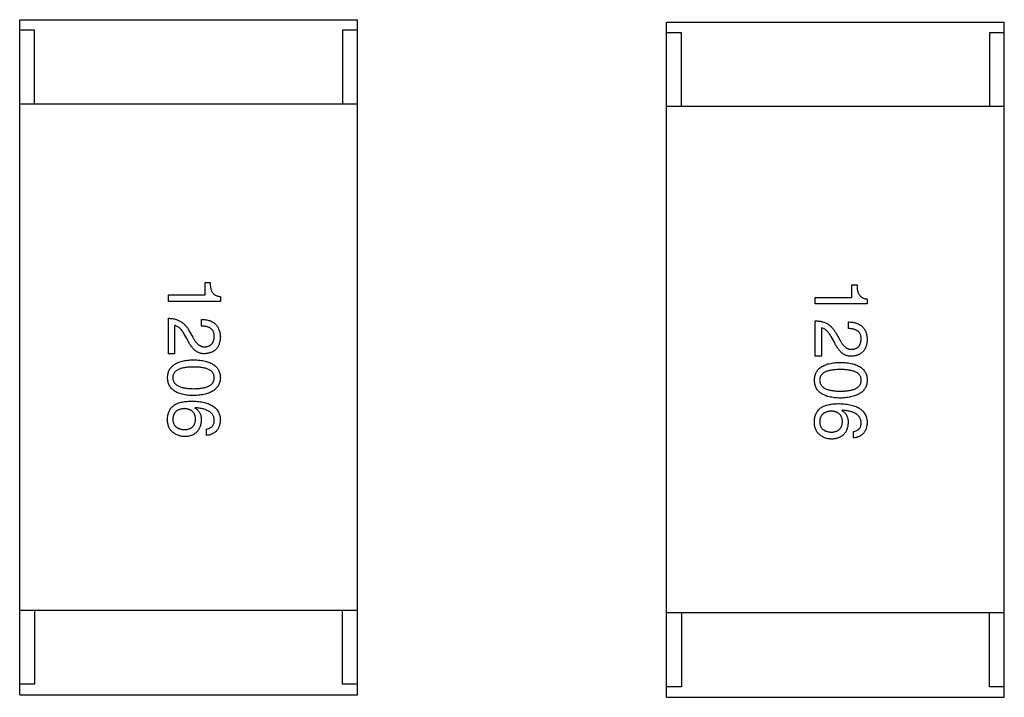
# Model space of a CAD drawing. Header units: inches. Extents: x -36 to 490, y -51 to 98.
# Tile 25 of 153: x 347.64 to 352.31, y 17.94 to 21.15. Entities that reach past the tile are written whole.
import ezdxf

# ---------------------------------------------------------------- set-up
doc = ezdxf.new("R2010")
doc.units = ezdxf.units.IN
doc.header["$LTSCALE"] = 1.21
doc.header["$MEASUREMENT"] = 0
doc.layers.get('0').update_dxf_attribs({"linetype": 'CONTINUOUS'})

msp = doc.modelspace()

# ---------------------------------------------------------------- linework, layer by layer
at = {"color": 7, "linetype": 'Continuous'}
for p, q in [((347.6409, 17.9487), (347.6409, 21.1487)), ((347.6409, 21.1487), (349.2409, 21.1487)), ((349.2409, 17.9487), (349.2409, 21.1487)), ((350.7053, 17.9369), (350.7053, 21.1369)), ((350.7053, 21.1369), (352.3053, 21.1369)), ((352.3053, 17.9369), (352.3053, 21.1369)), ((347.7109, 21.0987), (347.6409, 21.0987)), ((347.7109, 20.7487), (347.7109, 21.0987)), ((349.1709, 21.0987), (349.1709, 20.7487)), ((349.2409, 21.0987), (349.1709, 21.0987)), ((350.7753, 21.0869), (350.7053, 21.0869)), ((350.7753, 20.7369), (350.7753, 21.0869)), ((352.2353, 21.0869), (352.2353, 20.7369)), ((352.3053, 21.0869), (352.2353, 21.0869)), ((349.2409, 20.7487), (347.6409, 20.7487)), ((352.3053, 20.7369), (350.7053, 20.7369)), ((348.5191, 19.8444), (348.5191, 19.9031)), ((348.5191, 19.9031), (348.5437, 19.9031)), ((351.5835, 19.8326), (351.5835, 19.8913)), ((351.5835, 19.8913), (351.6081, 19.8913)), ((348.3456, 19.813), (348.3456, 19.8444)), ((348.3456, 19.8444), (348.5191, 19.8444)), ((348.5915, 19.8362), (348.5915, 19.813)), ((351.41, 19.8012), (351.41, 19.8326)), ((351.41, 19.8326), (351.5835, 19.8326)), ((351.6559, 19.8244), (351.6559, 19.8012)), ((348.5915, 19.813), (348.3456, 19.813)), ((351.6559, 19.8012), (351.41, 19.8012)), ((348.3456, 19.5654), (348.3456, 19.7334)), ((348.3743, 19.6993), (348.3743, 19.5654)), ((348.5027, 19.6966), (348.5027, 19.728)), ((351.41, 19.5536), (351.41, 19.7216)), ((351.4387, 19.6875), (351.4387, 19.5536)), ((351.5671, 19.6847), (351.5671, 19.7162)), ((348.4358, 19.6323), (348.4207, 19.6583)), ((348.4426, 19.6761), (348.4617, 19.6433)), ((351.5002, 19.6205), (351.4852, 19.6465)), ((351.507, 19.6643), (351.5262, 19.6315)), ((348.3743, 19.5654), (348.3456, 19.5654)), ((351.4387, 19.5536), (351.41, 19.5536)), ((348.4726, 19.3093), (348.4713, 19.308)), ((351.5371, 19.2975), (351.5357, 19.2962)), ((348.5259, 19.1782), (348.5259, 19.2082)), ((351.5904, 19.1664), (351.5904, 19.1964)), ((349.2409, 18.3487), (347.6409, 18.3487)), ((347.7109, 18.3487), (347.7109, 17.9987)), ((349.1709, 17.9987), (349.1709, 18.3487)), ((352.3053, 18.3369), (350.7053, 18.3369)), ((350.7753, 18.3369), (350.7753, 17.9869)), ((352.2353, 17.9869), (352.2353, 18.3369)), ((347.7109, 17.9987), (347.6409, 17.9987)), ((349.2409, 17.9987), (349.1709, 17.9987)), ((350.7753, 17.9869), (350.7053, 17.9869)), ((352.3053, 17.9869), (352.2353, 17.9869)), ((347.6409, 17.9487), (349.2409, 17.9487)), ((350.7053, 17.9369), (352.3053, 17.9369))]:
    msp.add_line(p, q, dxfattribs=at)
for points, knots in [([(348.5437, 19.9031), (348.5436, 19.9006), (348.5434, 19.8958), (348.5438, 19.8888), (348.5444, 19.8822), (348.5456, 19.876), (348.547, 19.8703), (348.549, 19.865), (348.5513, 19.8601), (348.5542, 19.8557), (348.5573, 19.8516), (348.561, 19.8481), (348.5651, 19.845), (348.5695, 19.8423), (348.5744, 19.8401), (348.5797, 19.8383), (348.5855, 19.837), (348.5894, 19.8365), (348.5915, 19.8362)], [0, 0, 0, 0, 0.080662, 0.15593, 0.227718, 0.294732, 0.358439, 0.419473, 0.476988, 0.533074, 0.588133, 0.642473, 0.69686, 0.752836, 0.81038, 0.870689, 0.933341, 1, 1, 1, 1]), ([(351.6081, 19.8913), (351.608, 19.8888), (351.6079, 19.884), (351.6082, 19.877), (351.6089, 19.8704), (351.61, 19.8642), (351.6115, 19.8584), (351.6135, 19.8531), (351.6158, 19.8483), (351.6186, 19.8439), (351.6218, 19.8398), (351.6255, 19.8363), (351.6295, 19.8332), (351.634, 19.8305), (351.6389, 19.8283), (351.6442, 19.8265), (351.6499, 19.8252), (351.6539, 19.8247), (351.6559, 19.8244)], [0, 0, 0, 0, 0.080662, 0.15593, 0.227718, 0.294732, 0.358439, 0.419473, 0.476988, 0.533074, 0.588133, 0.642473, 0.69686, 0.752836, 0.81038, 0.870689, 0.933341, 1, 1, 1, 1]), ([(348.3456, 19.7334), (348.3483, 19.7333), (348.3537, 19.7331), (348.3617, 19.7323), (348.3693, 19.7311), (348.3767, 19.7294), (348.3838, 19.7274), (348.3906, 19.7248), (348.3971, 19.7219), (348.4033, 19.7185), (348.4093, 19.7147), (348.4149, 19.7104), (348.4203, 19.7058), (348.4253, 19.7006), (348.4301, 19.6952), (348.4346, 19.6892), (348.4388, 19.6828), (348.4413, 19.6783), (348.4426, 19.6761)], [0, 0, 0, 0, 0.069512, 0.136307, 0.201431, 0.265186, 0.327322, 0.388242, 0.448098, 0.507757, 0.566952, 0.626243, 0.686026, 0.745963, 0.807549, 0.869906, 0.934172, 1, 1, 1, 1]), ([(348.4207, 19.6583), (348.419, 19.6612), (348.4158, 19.6669), (348.4104, 19.6746), (348.4048, 19.6813), (348.3991, 19.687), (348.3932, 19.6917), (348.3871, 19.6953), (348.3808, 19.698), (348.3764, 19.6989), (348.3743, 19.6993)], [0, 0, 0, 0, 0.158292, 0.304606, 0.440272, 0.565336, 0.681745, 0.791834, 0.896966, 1, 1, 1, 1]), ([(348.5027, 19.728), (348.5062, 19.7279), (348.5129, 19.7276), (348.5228, 19.7265), (348.5319, 19.7247), (348.5404, 19.7223), (348.5483, 19.7193), (348.5555, 19.7156), (348.5621, 19.7112), (348.568, 19.7062), (348.5733, 19.7006), (348.5779, 19.6943), (348.5818, 19.6873), (348.5851, 19.6798), (348.5877, 19.6715), (348.5897, 19.6627), (348.591, 19.6532), (348.5913, 19.6467), (348.5915, 19.6433)], [0, 0, 0, 0, 0.074935, 0.145873, 0.212498, 0.27598, 0.33603, 0.394042, 0.450372, 0.505546, 0.560812, 0.616481, 0.673265, 0.732328, 0.7938, 0.858943, 0.92718, 1, 1, 1, 1]), ([(348.5628, 19.6474), (348.5628, 19.6493), (348.5627, 19.6531), (348.5619, 19.6585), (348.5608, 19.6636), (348.5592, 19.6684), (348.557, 19.6727), (348.5544, 19.6768), (348.5514, 19.6804), (348.5478, 19.6836), (348.5438, 19.6866), (348.5393, 19.6892), (348.5343, 19.6912), (348.5289, 19.6931), (348.523, 19.6945), (348.5166, 19.6956), (348.5098, 19.6963), (348.5051, 19.6965), (348.5027, 19.6966)], [0, 0, 0, 0, 0.065945, 0.127767, 0.186553, 0.242898, 0.297728, 0.351599, 0.404854, 0.459191, 0.515338, 0.573322, 0.634405, 0.698538, 0.767039, 0.84022, 0.917406, 1, 1, 1, 1]), ([(351.41, 19.7216), (351.4128, 19.7215), (351.4182, 19.7213), (351.4261, 19.7205), (351.4338, 19.7193), (351.4412, 19.7176), (351.4483, 19.7156), (351.4551, 19.713), (351.4616, 19.7101), (351.4678, 19.7067), (351.4738, 19.7029), (351.4794, 19.6986), (351.4847, 19.694), (351.4898, 19.6888), (351.4946, 19.6834), (351.499, 19.6774), (351.5033, 19.671), (351.5058, 19.6665), (351.507, 19.6643)], [0, 0, 0, 0, 0.069512, 0.136307, 0.201431, 0.265186, 0.327322, 0.388242, 0.448098, 0.507757, 0.566952, 0.626243, 0.686026, 0.745963, 0.807549, 0.869906, 0.934172, 1, 1, 1, 1]), ([(351.4852, 19.6465), (351.4835, 19.6494), (351.4802, 19.6551), (351.4748, 19.6628), (351.4693, 19.6695), (351.4636, 19.6752), (351.4577, 19.6798), (351.4515, 19.6835), (351.4453, 19.6862), (351.4409, 19.687), (351.4387, 19.6875)], [0, 0, 0, 0, 0.158292, 0.304606, 0.440272, 0.565336, 0.681745, 0.791834, 0.896966, 1, 1, 1, 1]), ([(351.5671, 19.7162), (351.5706, 19.716), (351.5774, 19.7158), (351.5872, 19.7147), (351.5964, 19.7129), (351.6049, 19.7105), (351.6128, 19.7075), (351.62, 19.7038), (351.6265, 19.6994), (351.6325, 19.6944), (351.6378, 19.6888), (351.6423, 19.6824), (351.6462, 19.6755), (351.6495, 19.6679), (351.6522, 19.6597), (351.6541, 19.6509), (351.6555, 19.6414), (351.6558, 19.6348), (351.6559, 19.6315)], [0, 0, 0, 0, 0.074935, 0.145873, 0.212498, 0.27598, 0.33603, 0.394042, 0.450372, 0.505546, 0.560812, 0.616481, 0.673265, 0.732328, 0.7938, 0.858943, 0.92718, 1, 1, 1, 1]), ([(351.6273, 19.6356), (351.6272, 19.6375), (351.6271, 19.6413), (351.6264, 19.6467), (351.6252, 19.6518), (351.6236, 19.6566), (351.6215, 19.6609), (351.6189, 19.665), (351.6158, 19.6686), (351.6122, 19.6718), (351.6082, 19.6748), (351.6037, 19.6773), (351.5988, 19.6794), (351.5934, 19.6813), (351.5875, 19.6827), (351.5811, 19.6838), (351.5743, 19.6845), (351.5696, 19.6847), (351.5671, 19.6847)], [0, 0, 0, 0, 0.065945, 0.127767, 0.186553, 0.242898, 0.297728, 0.351599, 0.404854, 0.459191, 0.515338, 0.573322, 0.634405, 0.698538, 0.767039, 0.84022, 0.917406, 1, 1, 1, 1]), ([(348.4617, 19.6433), (348.4627, 19.6413), (348.4647, 19.6376), (348.4679, 19.6322), (348.4711, 19.6272), (348.4744, 19.6226), (348.4778, 19.6184), (348.4812, 19.6145), (348.4847, 19.6111), (348.4883, 19.6081), (348.4919, 19.6054), (348.4956, 19.6032), (348.4994, 19.6014), (348.5032, 19.5999), (348.5071, 19.5989), (348.511, 19.5982), (348.5151, 19.598), (348.5177, 19.5981), (348.5191, 19.5982)], [0, 0, 0, 0, 0.084365, 0.165386, 0.24176, 0.314729, 0.38433, 0.449952, 0.513164, 0.5734, 0.630824, 0.68644, 0.740136, 0.792605, 0.844515, 0.896112, 0.947763, 1, 1, 1, 1]), ([(348.5915, 19.6433), (348.5913, 19.6403), (348.5909, 19.6345), (348.5896, 19.626), (348.5878, 19.6182), (348.5855, 19.6108), (348.5827, 19.604), (348.5793, 19.5977), (348.5755, 19.592), (348.5711, 19.5868), (348.5662, 19.5822), (348.5608, 19.5781), (348.5549, 19.5746), (348.5484, 19.5717), (348.5415, 19.5693), (348.534, 19.5674), (348.526, 19.5661), (348.5205, 19.5656), (348.5177, 19.5654)], [0, 0, 0, 0, 0.074847, 0.14558, 0.212628, 0.276599, 0.337792, 0.396608, 0.453638, 0.509854, 0.565589, 0.621545, 0.678777, 0.737222, 0.798388, 0.862259, 0.929312, 1, 1, 1, 1]), ([(348.5191, 19.5982), (348.5208, 19.5983), (348.5241, 19.5986), (348.529, 19.5995), (348.5335, 19.6007), (348.5377, 19.6022), (348.5416, 19.6041), (348.5451, 19.6063), (348.5483, 19.6089), (348.5513, 19.6118), (348.5538, 19.6151), (348.5561, 19.6187), (348.558, 19.6227), (348.5597, 19.6269), (348.5609, 19.6316), (348.5619, 19.6365), (348.5625, 19.6418), (348.5627, 19.6455), (348.5628, 19.6474)], [0, 0, 0, 0, 0.069456, 0.136175, 0.198596, 0.258993, 0.316838, 0.37342, 0.428889, 0.48454, 0.540119, 0.597644, 0.65702, 0.718534, 0.783117, 0.851564, 0.923888, 1, 1, 1, 1]), ([(348.5177, 19.5654), (348.5156, 19.5654), (348.5115, 19.5652), (348.5054, 19.5658), (348.4994, 19.5668), (348.4936, 19.5684), (348.4879, 19.5707), (348.4824, 19.5735), (348.477, 19.5768), (348.4719, 19.5808), (348.4668, 19.5852), (348.4619, 19.5903), (348.4571, 19.5959), (348.4525, 19.6021), (348.4481, 19.6088), (348.4438, 19.6161), (348.4396, 19.624), (348.4371, 19.6295), (348.4358, 19.6323)], [0, 0, 0, 0, 0.055083, 0.109453, 0.162685, 0.21614, 0.26961, 0.324284, 0.380202, 0.437433, 0.497084, 0.559152, 0.624288, 0.692446, 0.763862, 0.838743, 0.917269, 1, 1, 1, 1]), ([(351.5822, 19.5536), (351.5801, 19.5535), (351.576, 19.5534), (351.5699, 19.554), (351.5639, 19.555), (351.558, 19.5566), (351.5524, 19.5589), (351.5469, 19.5617), (351.5415, 19.565), (351.5363, 19.569), (351.5312, 19.5734), (351.5263, 19.5785), (351.5216, 19.5841), (351.517, 19.5903), (351.5125, 19.597), (351.5082, 19.6043), (351.5041, 19.6122), (351.5015, 19.6177), (351.5002, 19.6205)], [0, 0, 0, 0, 0.055083, 0.109453, 0.162685, 0.21614, 0.26961, 0.324284, 0.380202, 0.437433, 0.497084, 0.559152, 0.624288, 0.692446, 0.763862, 0.838743, 0.917269, 1, 1, 1, 1]), ([(351.5262, 19.6315), (351.5272, 19.6295), (351.5292, 19.6257), (351.5323, 19.6204), (351.5356, 19.6154), (351.5389, 19.6108), (351.5423, 19.6066), (351.5457, 19.6027), (351.5491, 19.5993), (351.5527, 19.5963), (351.5563, 19.5936), (351.56, 19.5914), (351.5638, 19.5896), (351.5676, 19.5881), (351.5715, 19.5871), (351.5755, 19.5864), (351.5795, 19.5861), (351.5822, 19.5863), (351.5835, 19.5864)], [0, 0, 0, 0, 0.084365, 0.165386, 0.24176, 0.314729, 0.38433, 0.449952, 0.513164, 0.5734, 0.630824, 0.68644, 0.740136, 0.792605, 0.844515, 0.896112, 0.947763, 1, 1, 1, 1]), ([(351.6559, 19.6315), (351.6557, 19.6285), (351.6553, 19.6227), (351.6541, 19.6142), (351.6522, 19.6064), (351.65, 19.599), (351.6471, 19.5922), (351.6438, 19.5859), (351.6399, 19.5802), (351.6356, 19.575), (351.6307, 19.5704), (351.6253, 19.5663), (351.6193, 19.5628), (351.6129, 19.5599), (351.6059, 19.5575), (351.5985, 19.5556), (351.5905, 19.5543), (351.585, 19.5538), (351.5822, 19.5536)], [0, 0, 0, 0, 0.074847, 0.14558, 0.212628, 0.276599, 0.337792, 0.396608, 0.453638, 0.509854, 0.565589, 0.621545, 0.678777, 0.737222, 0.798388, 0.862259, 0.929312, 1, 1, 1, 1]), ([(351.5835, 19.5864), (351.5852, 19.5865), (351.5886, 19.5868), (351.5934, 19.5877), (351.5979, 19.5889), (351.6021, 19.5904), (351.606, 19.5923), (351.6096, 19.5945), (351.6128, 19.5971), (351.6157, 19.6), (351.6183, 19.6033), (351.6206, 19.6069), (351.6225, 19.6108), (351.6241, 19.6151), (351.6253, 19.6198), (351.6264, 19.6247), (351.627, 19.63), (351.6272, 19.6337), (351.6273, 19.6356)], [0, 0, 0, 0, 0.069456, 0.136175, 0.198596, 0.258993, 0.316838, 0.37342, 0.428889, 0.48454, 0.540119, 0.597644, 0.65702, 0.718534, 0.783117, 0.851564, 0.923888, 1, 1, 1, 1]), ([(348.3415, 19.4517), (348.3416, 19.455), (348.3419, 19.4615), (348.3435, 19.4709), (348.3461, 19.4796), (348.3495, 19.4878), (348.3539, 19.4953), (348.3593, 19.5022), (348.3656, 19.5085), (348.3729, 19.5141), (348.3811, 19.5191), (348.3903, 19.5234), (348.4004, 19.5272), (348.4114, 19.5303), (348.4233, 19.5328), (348.4362, 19.5346), (348.45, 19.5359), (348.4595, 19.5362), (348.4644, 19.5364)], [0, 0, 0, 0, 0.059135, 0.115606, 0.169241, 0.221578, 0.273261, 0.324749, 0.377329, 0.431642, 0.488541, 0.548597, 0.612232, 0.680174, 0.752504, 0.829777, 0.912307, 1, 1, 1, 1]), ([(348.4644, 19.5023), (348.4605, 19.5022), (348.4528, 19.5022), (348.4416, 19.5015), (348.4312, 19.5006), (348.4216, 19.4993), (348.4128, 19.4974), (348.4047, 19.4954), (348.3973, 19.4928), (348.3908, 19.4898), (348.3849, 19.4865), (348.3799, 19.4827), (348.3756, 19.4785), (348.3722, 19.4739), (348.3694, 19.469), (348.3674, 19.4635), (348.3663, 19.4577), (348.3662, 19.4538), (348.3661, 19.4517)], [0, 0, 0, 0, 0.096457, 0.187288, 0.27178, 0.350132, 0.423455, 0.491343, 0.554037, 0.612253, 0.666313, 0.717038, 0.764921, 0.811214, 0.856775, 0.902988, 0.950234, 1, 1, 1, 1]), ([(348.4644, 19.5364), (348.4695, 19.5362), (348.4794, 19.5359), (348.4936, 19.5346), (348.5069, 19.5328), (348.5193, 19.5303), (348.5307, 19.5272), (348.5411, 19.5234), (348.5505, 19.5191), (348.559, 19.5141), (348.5665, 19.5085), (348.5731, 19.5022), (348.5786, 19.4953), (348.5832, 19.4878), (348.5868, 19.4796), (348.5894, 19.4709), (348.591, 19.4615), (348.5913, 19.455), (348.5915, 19.4517)], [0, 0, 0, 0, 0.088823, 0.172287, 0.250296, 0.323438, 0.392244, 0.456221, 0.516635, 0.573871, 0.628, 0.680335, 0.731489, 0.782557, 0.834044, 0.886738, 0.942089, 1, 1, 1, 1]), ([(348.5628, 19.4517), (348.5627, 19.4538), (348.5626, 19.4577), (348.5614, 19.4636), (348.5595, 19.4689), (348.5568, 19.4739), (348.5532, 19.4785), (348.549, 19.4827), (348.5439, 19.4865), (348.5381, 19.4898), (348.5316, 19.4928), (348.5242, 19.4954), (348.5161, 19.4974), (348.5073, 19.4993), (348.4977, 19.5006), (348.4873, 19.5015), (348.4761, 19.5022), (348.4684, 19.5022), (348.4644, 19.5023)], [0, 0, 0, 0, 0.049764, 0.097007, 0.143217, 0.188577, 0.235116, 0.282997, 0.333719, 0.387776, 0.445989, 0.508679, 0.576563, 0.649481, 0.728235, 0.812722, 0.903548, 1, 1, 1, 1]), ([(351.4059, 19.4399), (351.4061, 19.4432), (351.4064, 19.4497), (351.408, 19.4591), (351.4105, 19.4678), (351.4139, 19.476), (351.4184, 19.4835), (351.4238, 19.4904), (351.4301, 19.4967), (351.4374, 19.5022), (351.4456, 19.5073), (351.4547, 19.5116), (351.4648, 19.5154), (351.4758, 19.5185), (351.4878, 19.521), (351.5006, 19.5228), (351.5144, 19.5241), (351.524, 19.5244), (351.5289, 19.5246)], [0, 0, 0, 0, 0.059135, 0.115606, 0.169241, 0.221578, 0.273261, 0.324749, 0.377329, 0.431642, 0.488541, 0.548597, 0.612232, 0.680174, 0.752504, 0.829777, 0.912307, 1, 1, 1, 1]), ([(351.5289, 19.5246), (351.534, 19.5244), (351.5438, 19.5241), (351.5581, 19.5228), (351.5714, 19.521), (351.5837, 19.5185), (351.5951, 19.5154), (351.6055, 19.5116), (351.615, 19.5073), (351.6235, 19.5023), (351.631, 19.4967), (351.6375, 19.4904), (351.6431, 19.4835), (351.6477, 19.476), (351.6512, 19.4678), (351.6539, 19.4591), (351.6555, 19.4497), (351.6558, 19.4432), (351.6559, 19.4399)], [0, 0, 0, 0, 0.088823, 0.172287, 0.250296, 0.323438, 0.392244, 0.456221, 0.516635, 0.573871, 0.628, 0.680335, 0.731489, 0.782557, 0.834044, 0.886738, 0.942089, 1, 1, 1, 1]), ([(348.4644, 19.367), (348.4595, 19.3672), (348.45, 19.3675), (348.4362, 19.3688), (348.4233, 19.3706), (348.4114, 19.3732), (348.4004, 19.3763), (348.3903, 19.38), (348.3811, 19.3843), (348.3729, 19.3893), (348.3656, 19.3949), (348.3593, 19.4012), (348.3539, 19.4081), (348.3495, 19.4156), (348.3461, 19.4238), (348.3435, 19.4325), (348.3419, 19.4419), (348.3416, 19.4484), (348.3415, 19.4517)], [0, 0, 0, 0, 0.08769, 0.170218, 0.24749, 0.319818, 0.387758, 0.451391, 0.511445, 0.568185, 0.622681, 0.67526, 0.726746, 0.778428, 0.830764, 0.884397, 0.940866, 1, 1, 1, 1]), ([(348.3661, 19.4517), (348.3662, 19.4496), (348.3665, 19.4455), (348.3677, 19.4396), (348.3698, 19.434), (348.3727, 19.4289), (348.3762, 19.4242), (348.3805, 19.4199), (348.3856, 19.4161), (348.3914, 19.4126), (348.398, 19.4095), (348.4053, 19.4069), (348.4133, 19.4047), (348.4221, 19.4029), (348.4317, 19.4015), (348.4419, 19.4005), (348.4529, 19.3999), (348.4605, 19.3998), (348.4644, 19.3998)], [0, 0, 0, 0, 0.050879, 0.099377, 0.146973, 0.193618, 0.240619, 0.289461, 0.34047, 0.395283, 0.453059, 0.515633, 0.582666, 0.655287, 0.732971, 0.815933, 0.905166, 1, 1, 1, 1]), ([(348.4644, 19.3998), (348.4684, 19.3998), (348.4761, 19.3999), (348.4873, 19.4005), (348.4977, 19.4015), (348.5073, 19.4029), (348.5161, 19.4047), (348.5242, 19.4069), (348.5316, 19.4096), (348.5381, 19.4126), (348.5439, 19.4161), (348.549, 19.4199), (348.5532, 19.4242), (348.5568, 19.4289), (348.5595, 19.434), (348.5614, 19.4396), (348.5626, 19.4455), (348.5627, 19.4496), (348.5628, 19.4517)], [0, 0, 0, 0, 0.095719, 0.185854, 0.269738, 0.347952, 0.420315, 0.487894, 0.550245, 0.608186, 0.662454, 0.713283, 0.761375, 0.808209, 0.854301, 0.901312, 0.949396, 1, 1, 1, 1]), ([(348.5915, 19.4517), (348.5913, 19.4485), (348.5909, 19.4421), (348.5891, 19.4328), (348.5864, 19.4242), (348.5827, 19.4161), (348.5781, 19.4087), (348.5725, 19.4018), (348.5658, 19.3956), (348.5583, 19.39), (348.5499, 19.385), (348.5404, 19.3806), (348.5301, 19.3768), (348.5188, 19.3737), (348.5065, 19.3711), (348.4934, 19.3691), (348.4792, 19.3677), (348.4695, 19.3672), (348.4644, 19.367)], [0, 0, 0, 0, 0.057415, 0.112361, 0.16496, 0.216437, 0.267441, 0.318839, 0.371478, 0.426325, 0.483626, 0.544235, 0.608673, 0.677374, 0.750405, 0.828394, 0.911525, 1, 1, 1, 1]), ([(351.5289, 19.4905), (351.5249, 19.4904), (351.5172, 19.4903), (351.5061, 19.4897), (351.4957, 19.4888), (351.4861, 19.4875), (351.4772, 19.4856), (351.4691, 19.4835), (351.4618, 19.481), (351.4552, 19.478), (351.4494, 19.4746), (351.4443, 19.4709), (351.4401, 19.4667), (351.4366, 19.4621), (351.4338, 19.4572), (351.4319, 19.4517), (351.4308, 19.4459), (351.4306, 19.442), (351.4305, 19.4399)], [0, 0, 0, 0, 0.096457, 0.187288, 0.27178, 0.350132, 0.423455, 0.491343, 0.554037, 0.612253, 0.666313, 0.717038, 0.764921, 0.811214, 0.856775, 0.902988, 0.950234, 1, 1, 1, 1]), ([(351.6273, 19.4399), (351.6272, 19.442), (351.627, 19.4459), (351.6259, 19.4517), (351.624, 19.4571), (351.6212, 19.4621), (351.6177, 19.4667), (351.6134, 19.4709), (351.6084, 19.4746), (351.6026, 19.478), (351.596, 19.481), (351.5887, 19.4835), (351.5806, 19.4856), (351.5717, 19.4875), (351.5621, 19.4888), (351.5517, 19.4897), (351.5406, 19.4903), (351.5329, 19.4904), (351.5289, 19.4905)], [0, 0, 0, 0, 0.049764, 0.097007, 0.143217, 0.188577, 0.235116, 0.282997, 0.333719, 0.387776, 0.445989, 0.508679, 0.576563, 0.649481, 0.728235, 0.812722, 0.903548, 1, 1, 1, 1]), ([(351.5289, 19.3552), (351.524, 19.3554), (351.5144, 19.3557), (351.5006, 19.357), (351.4878, 19.3588), (351.4758, 19.3613), (351.4648, 19.3644), (351.4547, 19.3682), (351.4456, 19.3725), (351.4374, 19.3775), (351.4301, 19.3831), (351.4238, 19.3894), (351.4184, 19.3963), (351.4139, 19.4038), (351.4105, 19.412), (351.408, 19.4207), (351.4064, 19.4301), (351.4061, 19.4366), (351.4059, 19.4399)], [0, 0, 0, 0, 0.08769, 0.170218, 0.24749, 0.319818, 0.387758, 0.451391, 0.511445, 0.568185, 0.622681, 0.67526, 0.726746, 0.778428, 0.830764, 0.884397, 0.940866, 1, 1, 1, 1]), ([(351.4305, 19.4399), (351.4307, 19.4378), (351.4309, 19.4337), (351.4322, 19.4278), (351.4343, 19.4222), (351.4371, 19.4171), (351.4406, 19.4124), (351.445, 19.4081), (351.4501, 19.4042), (351.4559, 19.4008), (351.4624, 19.3977), (351.4697, 19.3951), (351.4778, 19.3929), (351.4866, 19.3911), (351.4961, 19.3897), (351.5064, 19.3887), (351.5174, 19.3881), (351.525, 19.388), (351.5289, 19.388)], [0, 0, 0, 0, 0.050879, 0.099377, 0.146973, 0.193618, 0.240619, 0.289461, 0.34047, 0.395283, 0.453059, 0.515633, 0.582666, 0.655287, 0.732971, 0.815933, 0.905166, 1, 1, 1, 1]), ([(351.5289, 19.388), (351.5329, 19.388), (351.5406, 19.3881), (351.5517, 19.3887), (351.5621, 19.3897), (351.5717, 19.3911), (351.5806, 19.3929), (351.5887, 19.3951), (351.596, 19.3977), (351.6026, 19.4008), (351.6084, 19.4043), (351.6135, 19.4081), (351.6177, 19.4124), (351.6212, 19.4171), (351.624, 19.4222), (351.6259, 19.4278), (351.627, 19.4337), (351.6272, 19.4378), (351.6273, 19.4399)], [0, 0, 0, 0, 0.095719, 0.185854, 0.269738, 0.347952, 0.420315, 0.487894, 0.550245, 0.608186, 0.662454, 0.713283, 0.761375, 0.808209, 0.854301, 0.901312, 0.949396, 1, 1, 1, 1]), ([(351.6559, 19.4399), (351.6557, 19.4366), (351.6554, 19.4303), (351.6536, 19.421), (351.6508, 19.4124), (351.6472, 19.4043), (351.6425, 19.3969), (351.6369, 19.39), (351.6303, 19.3838), (351.6228, 19.3782), (351.6143, 19.3732), (351.6049, 19.3688), (351.5945, 19.365), (351.5832, 19.3618), (351.571, 19.3593), (351.5578, 19.3573), (351.5437, 19.3559), (351.5339, 19.3554), (351.5289, 19.3552)], [0, 0, 0, 0, 0.057415, 0.112361, 0.16496, 0.216437, 0.267441, 0.318839, 0.371478, 0.426325, 0.483626, 0.544235, 0.608673, 0.677374, 0.750405, 0.828394, 0.911525, 1, 1, 1, 1]), ([(348.3415, 19.2588), (348.3417, 19.2622), (348.3421, 19.2689), (348.3439, 19.2786), (348.3465, 19.2877), (348.3502, 19.2961), (348.3548, 19.3038), (348.3604, 19.3109), (348.3668, 19.3175), (348.3718, 19.3211), (348.3743, 19.323)], [0, 0, 0, 0, 0.137449, 0.267856, 0.393219, 0.514735, 0.63397, 0.753734, 0.874967, 1, 1, 1, 1]), ([(348.3743, 19.323), (348.3769, 19.3244), (348.3822, 19.3274), (348.3909, 19.331), (348.4004, 19.334), (348.4107, 19.3364), (348.4216, 19.3384), (348.4334, 19.3397), (348.4459, 19.3407), (348.4546, 19.3407), (348.459, 19.3408)], [0, 0, 0, 0, 0.101889, 0.209155, 0.322694, 0.442863, 0.569758, 0.70479, 0.848502, 1, 1, 1, 1]), ([(348.459, 19.3408), (348.4642, 19.3406), (348.4744, 19.3403), (348.4892, 19.3389), (348.5029, 19.337), (348.5157, 19.3343), (348.5275, 19.331), (348.5383, 19.327), (348.5481, 19.3224), (348.5569, 19.317), (348.5648, 19.3111), (348.5717, 19.3044), (348.5775, 19.2971), (348.5824, 19.2891), (348.5862, 19.2804), (348.589, 19.271), (348.5909, 19.261), (348.5913, 19.2541), (348.5915, 19.2506)], [0, 0, 0, 0, 0.087517, 0.169686, 0.246944, 0.319347, 0.387088, 0.450961, 0.511075, 0.567974, 0.622351, 0.675039, 0.726853, 0.778688, 0.83093, 0.884738, 0.941043, 1, 1, 1, 1]), ([(351.4059, 19.247), (351.4061, 19.2504), (351.4065, 19.2571), (351.4083, 19.2668), (351.411, 19.2758), (351.4147, 19.2842), (351.4192, 19.292), (351.4248, 19.2991), (351.4313, 19.3057), (351.4362, 19.3093), (351.4387, 19.3112)], [0, 0, 0, 0, 0.137449, 0.267856, 0.393219, 0.514735, 0.63397, 0.753734, 0.874967, 1, 1, 1, 1]), ([(351.4387, 19.3112), (351.4413, 19.3126), (351.4467, 19.3155), (351.4554, 19.3192), (351.4649, 19.3222), (351.4751, 19.3246), (351.4861, 19.3266), (351.4979, 19.3279), (351.5104, 19.3288), (351.519, 19.3289), (351.5234, 19.3289)], [0, 0, 0, 0, 0.101889, 0.209155, 0.322694, 0.442863, 0.569758, 0.70479, 0.848502, 1, 1, 1, 1]), ([(351.5234, 19.3289), (351.5287, 19.3288), (351.5389, 19.3285), (351.5536, 19.3271), (351.5674, 19.3252), (351.5802, 19.3225), (351.592, 19.3192), (351.6028, 19.3152), (351.6126, 19.3106), (351.6214, 19.3052), (351.6293, 19.2993), (351.6361, 19.2926), (351.642, 19.2853), (351.6468, 19.2773), (351.6506, 19.2686), (351.6535, 19.2592), (351.6553, 19.2492), (351.6557, 19.2423), (351.6559, 19.2388)], [0, 0, 0, 0, 0.087517, 0.169686, 0.246944, 0.319347, 0.387088, 0.450961, 0.511075, 0.567974, 0.622351, 0.675039, 0.726853, 0.778688, 0.83093, 0.884738, 0.941043, 1, 1, 1, 1]), ([(348.4207, 19.3052), (348.4186, 19.3051), (348.4144, 19.3048), (348.4083, 19.3039), (348.4027, 19.3026), (348.3974, 19.3011), (348.3925, 19.2991), (348.3881, 19.2967), (348.384, 19.2941), (348.3804, 19.2909), (348.3771, 19.2876), (348.3744, 19.2837), (348.3719, 19.2796), (348.3699, 19.275), (348.3683, 19.2701), (348.3672, 19.2648), (348.3663, 19.2592), (348.3662, 19.2553), (348.3661, 19.2533)], [0, 0, 0, 0, 0.076467, 0.148148, 0.216496, 0.280559, 0.342274, 0.401168, 0.458322, 0.514073, 0.569257, 0.62465, 0.68124, 0.739113, 0.799947, 0.862804, 0.929597, 1, 1, 1, 1]), ([(348.474, 19.2547), (348.4739, 19.2566), (348.4738, 19.2604), (348.473, 19.2659), (348.4718, 19.271), (348.4702, 19.2757), (348.4684, 19.2802), (348.4659, 19.2842), (348.4632, 19.2879), (348.46, 19.2913), (348.4565, 19.2943), (348.4526, 19.2969), (348.4482, 19.2992), (348.4435, 19.3011), (348.4383, 19.3027), (348.4328, 19.304), (348.4269, 19.3048), (348.4228, 19.3051), (348.4207, 19.3052)], [0, 0, 0, 0, 0.070453, 0.136523, 0.199866, 0.260392, 0.318446, 0.374657, 0.430182, 0.485556, 0.541071, 0.598396, 0.657208, 0.718642, 0.783247, 0.851631, 0.923928, 1, 1, 1, 1]), ([(348.4713, 19.308), (348.4737, 19.3065), (348.4783, 19.3037), (348.4846, 19.2984), (348.4898, 19.2923), (348.4941, 19.2855), (348.4973, 19.2778), (348.4997, 19.2694), (348.5011, 19.2603), (348.5012, 19.2539), (348.5013, 19.2506)], [0, 0, 0, 0, 0.122276, 0.239997, 0.35611, 0.473903, 0.59404, 0.720428, 0.855383, 1, 1, 1, 1]), ([(348.5628, 19.2506), (348.5626, 19.2528), (348.5623, 19.257), (348.5609, 19.2631), (348.559, 19.2689), (348.5562, 19.2743), (348.5529, 19.2793), (348.5489, 19.284), (348.5442, 19.2882), (348.5389, 19.2921), (348.5329, 19.2956), (348.5262, 19.2987), (348.5189, 19.3014), (348.5109, 19.3037), (348.5023, 19.3057), (348.493, 19.3073), (348.483, 19.3086), (348.4762, 19.3091), (348.4726, 19.3093)], [0, 0, 0, 0, 0.054741, 0.107075, 0.158339, 0.208382, 0.258772, 0.310045, 0.362765, 0.417822, 0.475982, 0.537466, 0.602901, 0.673037, 0.747247, 0.826291, 0.910782, 1, 1, 1, 1]), ([(351.4852, 19.2934), (351.483, 19.2933), (351.4788, 19.293), (351.4728, 19.2921), (351.4671, 19.2908), (351.4618, 19.2893), (351.457, 19.2873), (351.4526, 19.2849), (351.4485, 19.2823), (351.4449, 19.2791), (351.4416, 19.2757), (351.4388, 19.2719), (351.4363, 19.2677), (351.4344, 19.2632), (351.4327, 19.2583), (351.4316, 19.253), (351.4308, 19.2474), (351.4306, 19.2435), (351.4305, 19.2415)], [0, 0, 0, 0, 0.076467, 0.148148, 0.216496, 0.280559, 0.342274, 0.401168, 0.458322, 0.514073, 0.569257, 0.62465, 0.68124, 0.739113, 0.799947, 0.862804, 0.929597, 1, 1, 1, 1]), ([(351.5385, 19.2429), (351.5384, 19.2448), (351.5382, 19.2486), (351.5374, 19.2541), (351.5363, 19.2592), (351.5347, 19.2639), (351.5328, 19.2684), (351.5304, 19.2724), (351.5277, 19.2761), (351.5245, 19.2795), (351.521, 19.2825), (351.517, 19.2851), (351.5127, 19.2874), (351.5079, 19.2893), (351.5028, 19.2909), (351.4973, 19.2922), (351.4914, 19.293), (351.4873, 19.2933), (351.4852, 19.2934)], [0, 0, 0, 0, 0.070453, 0.136523, 0.199866, 0.260392, 0.318446, 0.374657, 0.430182, 0.485556, 0.541071, 0.598396, 0.657208, 0.718642, 0.783247, 0.851631, 0.923928, 1, 1, 1, 1]), ([(351.5357, 19.2962), (351.5381, 19.2947), (351.5428, 19.2919), (351.549, 19.2866), (351.5542, 19.2805), (351.5585, 19.2736), (351.5617, 19.266), (351.5641, 19.2576), (351.5655, 19.2484), (351.5657, 19.2421), (351.5658, 19.2388)], [0, 0, 0, 0, 0.122276, 0.239997, 0.35611, 0.473903, 0.59404, 0.720428, 0.855383, 1, 1, 1, 1]), ([(351.6273, 19.2388), (351.6271, 19.2409), (351.6268, 19.2452), (351.6253, 19.2513), (351.6234, 19.2571), (351.6206, 19.2625), (351.6174, 19.2675), (351.6133, 19.2722), (351.6086, 19.2764), (351.6033, 19.2803), (351.5973, 19.2838), (351.5907, 19.2868), (351.5833, 19.2896), (351.5754, 19.2919), (351.5667, 19.2939), (351.5574, 19.2955), (351.5475, 19.2968), (351.5406, 19.2973), (351.5371, 19.2975)], [0, 0, 0, 0, 0.054741, 0.107075, 0.158339, 0.208382, 0.258772, 0.310045, 0.362765, 0.417822, 0.475982, 0.537466, 0.602901, 0.673037, 0.747247, 0.826291, 0.910782, 1, 1, 1, 1]), ([(348.362, 19.1973), (348.3602, 19.1989), (348.3567, 19.202), (348.3523, 19.2078), (348.3486, 19.2143), (348.3457, 19.2217), (348.3435, 19.2298), (348.3421, 19.2388), (348.3413, 19.2485), (348.3414, 19.2553), (348.3415, 19.2588)], [0, 0, 0, 0, 0.105033, 0.21147, 0.321511, 0.438526, 0.563605, 0.698055, 0.843218, 1, 1, 1, 1]), ([(348.3661, 19.2533), (348.3662, 19.2515), (348.3665, 19.2479), (348.3675, 19.2428), (348.3688, 19.2379), (348.3705, 19.2334), (348.3726, 19.2293), (348.3751, 19.2254), (348.3781, 19.2219), (348.3814, 19.2187), (348.3851, 19.2159), (348.3893, 19.2134), (348.3938, 19.2112), (348.3987, 19.2094), (348.404, 19.208), (348.4096, 19.2068), (348.4157, 19.2059), (348.4199, 19.2056), (348.4221, 19.2055)], [0, 0, 0, 0, 0.066682, 0.130303, 0.190802, 0.248749, 0.30534, 0.361219, 0.415721, 0.471765, 0.528279, 0.586428, 0.64659, 0.710143, 0.776461, 0.846692, 0.921137, 1, 1, 1, 1]), ([(348.4221, 19.2055), (348.4241, 19.2057), (348.4281, 19.2059), (348.4339, 19.2068), (348.4392, 19.208), (348.4442, 19.2095), (348.4488, 19.2114), (348.4531, 19.2136), (348.4569, 19.2162), (348.4604, 19.2191), (348.4634, 19.2224), (348.4662, 19.226), (348.4684, 19.2299), (348.4704, 19.2342), (348.4719, 19.2389), (348.473, 19.2438), (348.4737, 19.2492), (348.4739, 19.2528), (348.474, 19.2547)], [0, 0, 0, 0, 0.076288, 0.14871, 0.216387, 0.281386, 0.342528, 0.402111, 0.4591, 0.514852, 0.569974, 0.625644, 0.682226, 0.740156, 0.800362, 0.863471, 0.930116, 1, 1, 1, 1]), ([(348.5013, 19.2506), (348.501, 19.2476), (348.5005, 19.2416), (348.499, 19.2331), (348.4971, 19.225), (348.4945, 19.2176), (348.4915, 19.2107), (348.488, 19.2044), (348.4838, 19.1987), (348.4792, 19.1935), (348.4741, 19.1888), (348.4683, 19.1849), (348.4622, 19.1813), (348.4554, 19.1784), (348.4482, 19.1762), (348.4404, 19.1744), (348.4321, 19.1732), (348.4264, 19.1729), (348.4235, 19.1727)], [0, 0, 0, 0, 0.074228, 0.144548, 0.211288, 0.274576, 0.335162, 0.393915, 0.450599, 0.506657, 0.562409, 0.618617, 0.676096, 0.735061, 0.79654, 0.860906, 0.928473, 1, 1, 1, 1]), ([(348.5259, 19.2082), (348.5288, 19.2089), (348.5344, 19.2101), (348.542, 19.2132), (348.5484, 19.2171), (348.5538, 19.222), (348.5578, 19.2279), (348.5607, 19.2347), (348.5625, 19.2424), (348.5627, 19.2478), (348.5628, 19.2506)], [0, 0, 0, 0, 0.1439, 0.274233, 0.394478, 0.509388, 0.621911, 0.738504, 0.863414, 1, 1, 1, 1]), ([(348.5915, 19.2506), (348.5913, 19.2479), (348.5908, 19.2428), (348.5897, 19.2352), (348.5881, 19.2282), (348.586, 19.2215), (348.5835, 19.2154), (348.5805, 19.2096), (348.577, 19.2044), (348.5732, 19.1996), (348.5688, 19.1953), (348.564, 19.1915), (348.5588, 19.1881), (348.5531, 19.1852), (348.5469, 19.1827), (348.5403, 19.1807), (348.5333, 19.1791), (348.5284, 19.1785), (348.5259, 19.1782)], [0, 0, 0, 0, 0.073784, 0.144317, 0.211047, 0.274818, 0.336501, 0.395724, 0.453465, 0.510016, 0.566585, 0.622844, 0.680328, 0.739335, 0.800408, 0.863904, 0.93053, 1, 1, 1, 1]), ([(351.4264, 19.1855), (351.4247, 19.1871), (351.4211, 19.1902), (351.4168, 19.196), (351.4131, 19.2025), (351.4102, 19.2099), (351.408, 19.218), (351.4066, 19.227), (351.4058, 19.2367), (351.4059, 19.2435), (351.4059, 19.247)], [0, 0, 0, 0, 0.105033, 0.21147, 0.321511, 0.438526, 0.563605, 0.698055, 0.843218, 1, 1, 1, 1]), ([(351.4305, 19.2415), (351.4307, 19.2397), (351.431, 19.2361), (351.4319, 19.231), (351.4332, 19.2261), (351.4349, 19.2216), (351.4371, 19.2175), (351.4396, 19.2136), (351.4425, 19.2101), (351.4459, 19.2069), (351.4496, 19.2041), (351.4537, 19.2016), (351.4582, 19.1994), (351.4631, 19.1976), (351.4684, 19.1961), (351.4741, 19.195), (351.4802, 19.1941), (351.4844, 19.1938), (351.4865, 19.1937)], [0, 0, 0, 0, 0.066682, 0.130303, 0.190802, 0.248749, 0.30534, 0.361219, 0.415721, 0.471765, 0.528279, 0.586428, 0.64659, 0.710143, 0.776461, 0.846692, 0.921137, 1, 1, 1, 1]), ([(351.4865, 19.1937), (351.4886, 19.1938), (351.4926, 19.1941), (351.4983, 19.195), (351.5037, 19.1962), (351.5087, 19.1977), (351.5133, 19.1996), (351.5176, 19.2018), (351.5214, 19.2044), (351.5248, 19.2073), (351.5279, 19.2106), (351.5306, 19.2142), (351.5329, 19.2181), (351.5348, 19.2224), (351.5363, 19.227), (351.5374, 19.232), (351.5382, 19.2373), (351.5384, 19.241), (351.5385, 19.2429)], [0, 0, 0, 0, 0.076288, 0.14871, 0.216387, 0.281386, 0.342528, 0.402111, 0.4591, 0.514852, 0.569974, 0.625644, 0.682226, 0.740156, 0.800362, 0.863471, 0.930116, 1, 1, 1, 1]), ([(351.5658, 19.2388), (351.5655, 19.2357), (351.565, 19.2298), (351.5635, 19.2212), (351.5615, 19.2132), (351.559, 19.2058), (351.5559, 19.1989), (351.5524, 19.1926), (351.5483, 19.1869), (351.5437, 19.1817), (351.5385, 19.177), (351.5328, 19.173), (351.5266, 19.1695), (351.5199, 19.1666), (351.5126, 19.1644), (351.5049, 19.1626), (351.4966, 19.1614), (351.4908, 19.1611), (351.4879, 19.1609)], [0, 0, 0, 0, 0.074228, 0.144548, 0.211288, 0.274576, 0.335162, 0.393915, 0.450599, 0.506657, 0.562409, 0.618617, 0.676096, 0.735061, 0.79654, 0.860906, 0.928473, 1, 1, 1, 1]), ([(351.5904, 19.1964), (351.5933, 19.1971), (351.5988, 19.1983), (351.6064, 19.2014), (351.6129, 19.2053), (351.6182, 19.2102), (351.6223, 19.2161), (351.6252, 19.2229), (351.627, 19.2305), (351.6272, 19.236), (351.6273, 19.2388)], [0, 0, 0, 0, 0.1439, 0.274233, 0.394478, 0.509388, 0.621911, 0.738504, 0.863414, 1, 1, 1, 1]), ([(351.6559, 19.2388), (351.6557, 19.2361), (351.6553, 19.2309), (351.6541, 19.2234), (351.6525, 19.2163), (351.6504, 19.2097), (351.6479, 19.2036), (351.6449, 19.1978), (351.6415, 19.1926), (351.6376, 19.1878), (351.6333, 19.1835), (351.6284, 19.1797), (351.6232, 19.1763), (351.6175, 19.1733), (351.6114, 19.1708), (351.6047, 19.1689), (351.5977, 19.1673), (351.5929, 19.1667), (351.5904, 19.1664)], [0, 0, 0, 0, 0.073784, 0.144317, 0.211047, 0.274818, 0.336501, 0.395724, 0.453465, 0.510016, 0.566585, 0.622844, 0.680328, 0.739335, 0.800408, 0.863904, 0.93053, 1, 1, 1, 1]), ([(348.4235, 19.1727), (348.4205, 19.1728), (348.4148, 19.173), (348.4063, 19.1741), (348.3981, 19.176), (348.3903, 19.1787), (348.3827, 19.1822), (348.3754, 19.1864), (348.3684, 19.1915), (348.3642, 19.1953), (348.362, 19.1973)], [0, 0, 0, 0, 0.12904, 0.253809, 0.377066, 0.499122, 0.621469, 0.744665, 0.870607, 1, 1, 1, 1]), ([(351.4879, 19.1609), (351.485, 19.161), (351.4792, 19.1612), (351.4708, 19.1623), (351.4626, 19.1642), (351.4547, 19.1669), (351.4472, 19.1704), (351.4399, 19.1746), (351.4329, 19.1797), (351.4286, 19.1835), (351.4264, 19.1855)], [0, 0, 0, 0, 0.12904, 0.253809, 0.377066, 0.499122, 0.621469, 0.744665, 0.870607, 1, 1, 1, 1])]:
    msp.add_open_spline(points, degree=3, knots=knots, dxfattribs=at)

doc.saveas('drawing.dxf')
